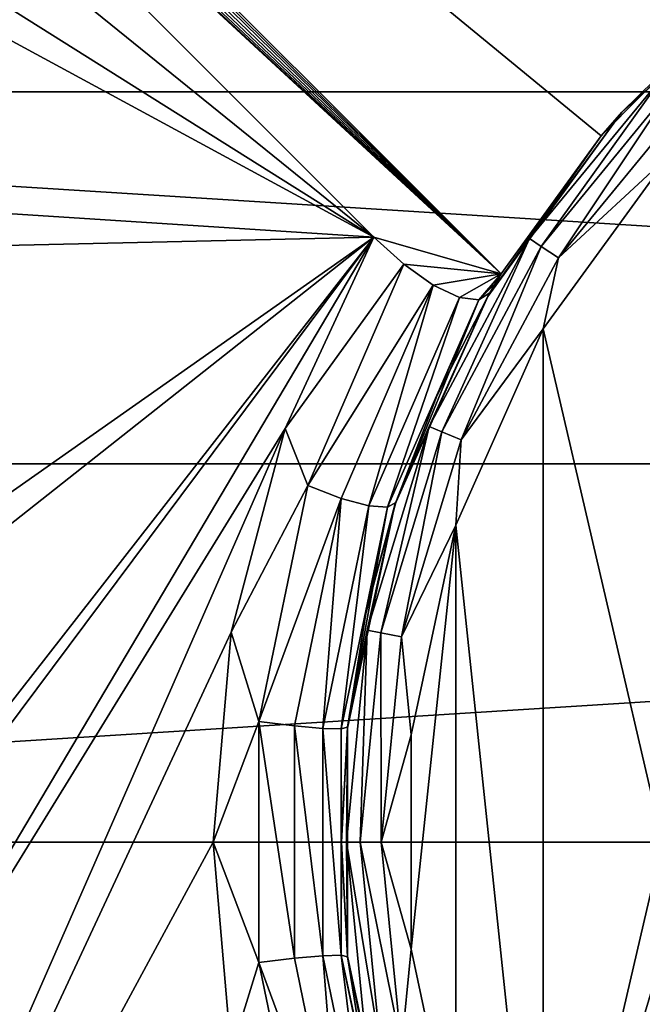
# Model space of a CAD drawing. Header units: millimetres. Extents: x -147 to 148, y -145 to 204.
# Tile 203 of 256: x -11 to -6.16, y -1.26 to 6.41. Entities that reach past the tile are written whole.
import ezdxf

# ---------------------------------------------------------------- set-up
doc = ezdxf.new("R2010")
doc.units = ezdxf.units.MM
doc.header["$LTSCALE"] = 26.699852
for name, color, linetype in [('1896', 7, 'CONTINUOUS'), ('1905', 7, 'CONTINUOUS'), ('389', 7, 'CONTINUOUS'), ('390', 7, 'CONTINUOUS'), ('391', 7, 'CONTINUOUS'), ('393', 7, 'CONTINUOUS'), ('551', 7, 'CONTINUOUS'), ('693', 7, 'CONTINUOUS'), ('708', 7, 'CONTINUOUS'), ('709', 7, 'CONTINUOUS')]:
    doc.layers.add(name, color=color, linetype=linetype)

msp = doc.modelspace()

# ---------------------------------------------------------------- linework, layer by layer
at = {"layer": '1896', "color": 7, "linetype": 'CONTINUOUS', "true_color": 0xd8d8d8}
for points in [[(-79.5299, -0.787, 26.9), (-5.1579, -20.0982, 26.9), (-79.5008, 0, 26.9), (-79.5299, -0.787, 26.9)], [(-9.9967, -18.1824, 26.9), (-11.1201, -17.5186, 26.9), (-79.5008, 0, 26.9), (-9.9967, -18.1824, 26.9)], [(-8.8325, -18.7759, 26.9), (-9.9967, -18.1824, 26.9), (-79.5008, 0, 26.9), (-8.8325, -18.7759, 26.9)], [(-7.6401, -19.2922, 26.9), (-8.8325, -18.7759, 26.9), (-79.5008, 0, 26.9), (-7.6401, -19.2922, 26.9)], [(-6.4131, -19.7334, 26.9), (-7.6401, -19.2922, 26.9), (-79.5008, 0, 26.9), (-6.4131, -19.7334, 26.9)], [(-5.1579, -20.0982, 26.9), (-6.4131, -19.7334, 26.9), (-79.5008, 0, 26.9), (-5.1579, -20.0982, 26.9)], [(-79.6171, -1.563, 26.9), (-5.1579, -20.0982, 26.9), (-79.5299, -0.787, 26.9), (-79.6171, -1.563, 26.9)]]:
    msp.add_3dface(points, dxfattribs=at)
at = {"layer": '1905', "color": 7, "linetype": 'CONTINUOUS', "true_color": 0xd8d8d8}
for points in [[(-81.3248, 5.9153, 25.9), (-81.7899, 6.5446, 25.9), (-6.51, 26.7183, 25.9), (-81.3248, 5.9153, 25.9)], [(-80.9082, 5.2513, 25.9), (-81.3248, 5.9153, 25.9), (-6.51, 26.7183, 25.9), (-80.9082, 5.2513, 25.9)], [(-80.5398, 4.554, 25.9), (-80.9082, 5.2513, 25.9), (-6.51, 26.7183, 25.9), (-80.5398, 4.554, 25.9)], [(-9.557, 25.7852, 25.9), (-80.5398, 4.554, 25.9), (-6.51, 26.7183, 25.9), (-9.557, 25.7852, 25.9)], [(-80.2255, 3.8351, 25.9), (-80.5398, 4.554, 25.9), (-9.557, 25.7852, 25.9), (-80.2255, 3.8351, 25.9)], [(-79.9676, 3.097, 25.9), (-80.2255, 3.8351, 25.9), (-9.557, 25.7852, 25.9), (-79.9676, 3.097, 25.9)], [(-79.7638, 2.3354, 25.9), (-79.9676, 3.097, 25.9), (-9.557, 25.7852, 25.9), (-79.7638, 2.3354, 25.9)], [(-79.6171, 1.563, 25.9), (-79.7638, 2.3354, 25.9), (-9.557, 25.7852, 25.9), (-79.6171, 1.563, 25.9)], [(-79.5299, 0.787, 25.9), (-79.6171, 1.563, 25.9), (-9.557, 25.7852, 25.9), (-79.5299, 0.787, 25.9)], [(-79.5008, 0, 25.9), (-79.5299, 0.787, 25.9), (-9.557, 25.7852, 25.9), (-79.5008, 0, 25.9)], [(-12.4677, 24.5108, 25.9), (-79.5008, 0, 25.9), (-9.557, 25.7852, 25.9), (-12.4677, 24.5108, 25.9)]]:
    msp.add_3dface(points, dxfattribs=at)
at = {"layer": '389', "color": 7, "linetype": 'CONTINUOUS', "true_color": 0xd8d8d8}
for points in [[(-21.8493, 8.6515, 95.05), (-22.7613, 5.8451, 95.05), (22.7613, 5.8452, 95.05), (-21.8493, 8.6515, 95.05)], [(21.8493, 8.6516, 95.05), (-21.8493, 8.6515, 95.05), (22.7613, 5.8452, 95.05), (21.8493, 8.6516, 95.05)], [(-22.7613, 5.8451, 95.05), (-23.3145, 2.9464, 95.05), (23.3145, 2.9465, 95.05), (-22.7613, 5.8451, 95.05)], [(22.7613, 5.8452, 95.05), (-22.7613, 5.8451, 95.05), (23.3145, 2.9465, 95.05), (22.7613, 5.8452, 95.05)], [(-23.3145, 2.9464, 95.05), (-23.5, 0, 95.05), (23.3145, 2.9465, 95.05), (-23.3145, 2.9464, 95.05)], [(23.3145, 2.9465, 95.05), (-23.5, 0, 95.05), (23.5, 0, 95.05), (23.3145, 2.9465, 95.05)], [(23.5, 0, 95.05), (-23.5, 0, 95.05), (-23.3145, -2.9465, 95.05), (23.5, 0, 95.05)], [(23.3145, -2.9464, 95.05), (23.5, 0, 95.05), (-23.3145, -2.9465, 95.05), (23.3145, -2.9464, 95.05)]]:
    msp.add_3dface(points, dxfattribs=at)
at = {"layer": '390', "color": 7, "linetype": 'CONTINUOUS', "true_color": 0xd8d8d8}
for points in [[(-8.2485, 4.713, 93.05), (-15.1915, 10.3333, 93.05), (-16.5114, 12.9759, 93.05), (-8.2485, 4.713, 93.05)], [(-14, 8.3333, 93.05), (-15.1915, 10.3333, 93.05), (-8.2485, 4.713, 93.05), (-14, 8.3333, 93.05)], [(-14, 7.8333, 93.05), (-14, 8.3333, 93.05), (-8.2485, 4.713, 93.05), (-14, 7.8333, 93.05)], [(-14, 5.0833, 93.05), (-14, 7.8333, 93.05), (-8.2485, 4.713, 93.05), (-14, 5.0833, 93.05)], [(-14, 4.5833, 93.05), (-14, 5.0833, 93.05), (-8.2485, 4.713, 93.05), (-14, 4.5833, 93.05)], [(-14, 0.6667, 93.05), (-14, 4.5833, 93.05), (-8.2485, 4.713, 93.05), (-14, 0.6667, 93.05)], [(-14, 0.1667, 93.05), (-14, 0.6667, 93.05), (-8.2485, 4.713, 93.05), (-14, 0.1667, 93.05)], [(-14, -2.6667, 93.05), (-14, 0.1667, 93.05), (-8.2485, 4.713, 93.05), (-14, -2.6667, 93.05)], [(-14, -3, 93.05), (-14, -2.6667, 93.05), (-8.2485, 4.713, 93.05), (-14, -3, 93.05)], [(-14, -5, 93.05), (-14, -3, 93.05), (-8.2485, 4.713, 93.05), (-14, -5, 93.05)], [(-8.937, 3.2218, 93.05), (-14, -5, 93.05), (-8.2485, 4.713, 93.05), (-8.937, 3.2218, 93.05)], [(-14, -8.3333, 93.05), (-14, -5, 93.05), (-8.937, 3.2218, 93.05), (-14, -8.3333, 93.05)], [(-9.3582, 1.6347, 93.05), (-14, -8.3333, 93.05), (-8.937, 3.2218, 93.05), (-9.3582, 1.6347, 93.05)], [(-9.4999, -0.0013, 93.05), (-14, -8.3333, 93.05), (-9.3582, 1.6347, 93.05), (-9.4999, -0.0013, 93.05)], [(-9.3578, -1.637, 93.05), (-14, -8.3333, 93.05), (-9.4999, -0.0013, 93.05), (-9.3578, -1.637, 93.05)]]:
    msp.add_3dface(points, dxfattribs=at)
at = {"layer": '391', "color": 7, "linetype": 'CONTINUOUS', "true_color": 0xd8d8d8}
for points in [[(-5.9465, 5.3513, 80.55), (-6, 0, 80.55), (-6.9295, 3.9974, 80.55), (-5.9465, 5.3513, 80.55)], [(-7.6092, 2.4696, 80.55), (-6.9295, 3.9974, 80.55), (-6.9296, -3.9973, 80.55), (-7.6092, 2.4696, 80.55)], [(-6.9295, 3.9974, 80.55), (-6, 0, 80.55), (-6.9296, -3.9973, 80.55), (-6.9295, 3.9974, 80.55)], [(-7.9563, 0.8351, 80.55), (-7.6092, 2.4696, 80.55), (-7.9563, -0.835, 80.55), (-7.9563, 0.8351, 80.55)], [(-7.9563, -0.835, 80.55), (-7.6092, 2.4696, 80.55), (-7.6092, -2.4695, 80.55), (-7.9563, -0.835, 80.55)], [(-7.6092, -2.4695, 80.55), (-7.6092, 2.4696, 80.55), (-6.9296, -3.9973, 80.55), (-7.6092, -2.4695, 80.55)], [(-6, 0, 80.55), (-5.956, -0.7237, 80.55), (-6.9296, -3.9973, 80.55), (-6, 0, 80.55)], [(-6.9296, -3.9973, 80.55), (-5.956, -0.7237, 80.55), (-5.9465, -5.3512, 80.55), (-6.9296, -3.9973, 80.55)]]:
    msp.add_3dface(points, dxfattribs=at)
at = {"layer": '393', "color": 7, "linetype": 'CONTINUOUS', "true_color": 0xd8d8d8}
for points in [[(-4.9962, 6.8766, 81.05), (-6.3167, 5.6876, 81.05), (-5.5434, 6.4437, 91.55), (-4.9962, 6.8766, 81.05)], [(-5.5434, 6.4437, 91.55), (-6.3167, 5.6876, 81.05), (-6.4791, 5.5019, 91.55), (-5.5434, 6.4437, 91.55)], [(-6.3167, 5.6876, 81.05), (-7.3612, 4.25, 81.05), (-6.4791, 5.5019, 91.55), (-6.3167, 5.6876, 81.05)], [(-6.4791, 5.5019, 91.55), (-7.3612, 4.25, 81.05), (-7.2559, 4.4274, 91.55), (-6.4791, 5.5019, 91.55)], [(-7.2559, 4.4274, 91.55), (-7.3612, 4.25, 81.05), (-7.3003, 4.3538, 91.8004), (-7.2559, 4.4274, 91.55)], [(-7.3003, 4.3538, 91.8004), (-7.3612, 4.25, 81.05), (-7.3439, 4.2798, 92.05), (-7.3003, 4.3538, 91.8004)], [(-7.3612, 4.25, 81.05), (-8.084, 2.6267, 81.05), (-7.7539, 3.4824, 92.05), (-7.3612, 4.25, 81.05)], [(-7.3439, 4.2798, 92.05), (-7.3612, 4.25, 81.05), (-7.7539, 3.4824, 92.05), (-7.3439, 4.2798, 92.05)], [(-7.7539, 3.4824, 92.05), (-8.084, 2.6267, 81.05), (-8.0776, 2.6463, 92.05), (-7.7539, 3.4824, 92.05)], [(-8.084, 2.6267, 81.05), (-8.4534, 0.8885, 81.05), (-8.3114, 1.7807, 92.05), (-8.084, 2.6267, 81.05)], [(-8.0776, 2.6463, 92.05), (-8.084, 2.6267, 81.05), (-8.3114, 1.7807, 92.05), (-8.0776, 2.6463, 92.05)], [(-8.3114, 1.7807, 92.05), (-8.4534, 0.8885, 81.05), (-8.4527, 0.8953, 92.05), (-8.3114, 1.7807, 92.05)], [(-8.4527, 0.8953, 92.05), (-8.4534, 0.8885, 81.05), (-8.5, 0, 92.05), (-8.4527, 0.8953, 92.05)], [(-8.4534, 0.8885, 81.05), (-8.4534, -0.8885, 81.05), (-8.5, 0, 92.05), (-8.4534, 0.8885, 81.05)], [(-8.5, 0, 92.05), (-8.4534, -0.8885, 81.05), (-8.4527, -0.8953, 92.05), (-8.5, 0, 92.05)], [(-8.4534, -0.8885, 81.05), (-8.084, -2.6267, 81.05), (-8.4527, -0.8953, 92.05), (-8.4534, -0.8885, 81.05)], [(-8.4527, -0.8953, 92.05), (-8.084, -2.6267, 81.05), (-8.3114, -1.7807, 92.05), (-8.4527, -0.8953, 92.05)]]:
    msp.add_3dface(points, dxfattribs=at)
at = {"layer": '551', "color": 7, "linetype": 'CONTINUOUS', "true_color": 0xd8d8d8}
for points in [[(-8.937, 3.2218, 93.05), (-8.2485, 4.713, 93.05), (-8.0142, 4.5017, 93.0013), (-8.937, 3.2218, 93.05)], [(-8.7619, 2.7785, 93.0013), (-8.937, 3.2218, 93.05), (-8.0142, 4.5017, 93.0013), (-8.7619, 2.7785, 93.0013)], [(-8.7619, 2.7785, 93.0013), (-8.0142, 4.5017, 93.0013), (-7.7849, 4.3393, 92.8592), (-8.7619, 2.7785, 93.0013)], [(-8.5011, 2.6773, 92.8594), (-8.7619, 2.7785, 93.0013), (-7.7849, 4.3393, 92.8592), (-8.5011, 2.6773, 92.8594)], [(-8.5011, 2.6773, 92.8594), (-7.7849, 4.3393, 92.8592), (-8.2872, 2.6188, 92.638), (-8.5011, 2.6773, 92.8594)], [(-8.2872, 2.6188, 92.638), (-7.7849, 4.3393, 92.8592), (-7.5823, 4.2427, 92.6344), (-8.2872, 2.6188, 92.638)], [(-8.2872, 2.6188, 92.638), (-7.5823, 4.2427, 92.6344), (-8.1413, 2.6083, 92.359), (-8.2872, 2.6188, 92.638)], [(-7.4308, 4.2236, 92.3534), (-8.1413, 2.6083, 92.359), (-7.5823, 4.2427, 92.6344), (-7.4308, 4.2236, 92.3534)], [(-8.0776, 2.6463, 92.05), (-8.1413, 2.6083, 92.359), (-7.4308, 4.2236, 92.3534), (-8.0776, 2.6463, 92.05)], [(-7.7539, 3.4824, 92.05), (-8.0776, 2.6463, 92.05), (-7.4308, 4.2236, 92.3534), (-7.7539, 3.4824, 92.05)], [(-7.3439, 4.2798, 92.05), (-7.7539, 3.4824, 92.05), (-7.4308, 4.2236, 92.3534), (-7.3439, 4.2798, 92.05)], [(-9.3582, 1.6347, 93.05), (-8.937, 3.2218, 93.05), (-8.7619, 2.7785, 93.0013), (-9.3582, 1.6347, 93.05)], [(-9.1438, 0.9393, 93.0013), (-9.3582, 1.6347, 93.05), (-8.7619, 2.7785, 93.0013), (-9.1438, 0.9393, 93.0013)], [(-9.1438, 0.9393, 93.0013), (-8.7619, 2.7785, 93.0013), (-8.5011, 2.6773, 92.8594), (-9.1438, 0.9393, 93.0013)], [(-8.8667, 0.9048, 92.8594), (-9.1438, 0.9393, 93.0013), (-8.5011, 2.6773, 92.8594), (-8.8667, 0.9048, 92.8594)], [(-8.8667, 0.9048, 92.8594), (-8.5011, 2.6773, 92.8594), (-8.646, 0.8851, 92.638), (-8.8667, 0.9048, 92.8594)], [(-8.646, 0.8851, 92.638), (-8.5011, 2.6773, 92.8594), (-8.2872, 2.6188, 92.638), (-8.646, 0.8851, 92.638)], [(-8.646, 0.8851, 92.638), (-8.2872, 2.6188, 92.638), (-8.5033, 0.8819, 92.359), (-8.646, 0.8851, 92.638)], [(-8.5033, 0.8819, 92.359), (-8.2872, 2.6188, 92.638), (-8.1413, 2.6083, 92.359), (-8.5033, 0.8819, 92.359)], [(-8.4527, 0.8953, 92.05), (-8.5033, 0.8819, 92.359), (-8.1413, 2.6083, 92.359), (-8.4527, 0.8953, 92.05)], [(-8.3114, 1.7807, 92.05), (-8.4527, 0.8953, 92.05), (-8.1413, 2.6083, 92.359), (-8.3114, 1.7807, 92.05)], [(-8.0776, 2.6463, 92.05), (-8.3114, 1.7807, 92.05), (-8.1413, 2.6083, 92.359), (-8.0776, 2.6463, 92.05)], [(-9.4999, -0.0013, 93.05), (-9.3582, 1.6347, 93.05), (-9.1438, 0.9393, 93.0013), (-9.4999, -0.0013, 93.05)], [(-9.1438, -0.9392, 93.0013), (-9.4999, -0.0013, 93.05), (-9.1438, 0.9393, 93.0013), (-9.1438, -0.9392, 93.0013)], [(-9.1438, -0.9392, 93.0013), (-9.1438, 0.9393, 93.0013), (-8.8667, -0.9049, 92.8594), (-9.1438, -0.9392, 93.0013)], [(-8.8667, -0.9049, 92.8594), (-9.1438, 0.9393, 93.0013), (-8.8667, 0.9048, 92.8594), (-8.8667, -0.9049, 92.8594)], [(-8.8667, -0.9049, 92.8594), (-8.8667, 0.9048, 92.8594), (-8.646, -0.8852, 92.638), (-8.8667, -0.9049, 92.8594)], [(-8.646, -0.8852, 92.638), (-8.8667, 0.9048, 92.8594), (-8.646, 0.8851, 92.638), (-8.646, -0.8852, 92.638)], [(-8.646, -0.8852, 92.638), (-8.646, 0.8851, 92.638), (-8.5033, -0.882, 92.359), (-8.646, -0.8852, 92.638)], [(-8.5033, -0.882, 92.359), (-8.646, 0.8851, 92.638), (-8.5033, 0.8819, 92.359), (-8.5033, -0.882, 92.359)], [(-8.4527, 0.8953, 92.05), (-8.5, 0, 92.05), (-8.5033, 0.8819, 92.359), (-8.4527, 0.8953, 92.05)], [(-8.5, 0, 92.05), (-8.5033, -0.882, 92.359), (-8.5033, 0.8819, 92.359), (-8.5, 0, 92.05)], [(-8.5, 0, 92.05), (-8.4527, -0.8953, 92.05), (-8.5033, -0.882, 92.359), (-8.5, 0, 92.05)], [(-9.3578, -1.637, 93.05), (-9.4999, -0.0013, 93.05), (-9.1438, -0.9392, 93.0013), (-9.3578, -1.637, 93.05)], [(-8.5011, -2.6774, 92.8594), (-9.1438, -0.9392, 93.0013), (-8.8667, -0.9049, 92.8594), (-8.5011, -2.6774, 92.8594)], [(-8.5011, -2.6774, 92.8594), (-8.8667, -0.9049, 92.8594), (-8.646, -0.8852, 92.638), (-8.5011, -2.6774, 92.8594)], [(-8.2872, -2.6189, 92.638), (-8.646, -0.8852, 92.638), (-8.5033, -0.882, 92.359), (-8.2872, -2.6189, 92.638)], [(-8.2872, -2.6189, 92.638), (-8.5011, -2.6774, 92.8594), (-8.646, -0.8852, 92.638), (-8.2872, -2.6189, 92.638)], [(-8.4527, -0.8953, 92.05), (-8.3114, -1.7807, 92.05), (-8.5033, -0.882, 92.359), (-8.4527, -0.8953, 92.05)], [(-8.3114, -1.7807, 92.05), (-8.1413, -2.6083, 92.359), (-8.5033, -0.882, 92.359), (-8.3114, -1.7807, 92.05)], [(-8.1413, -2.6083, 92.359), (-8.2872, -2.6189, 92.638), (-8.5033, -0.882, 92.359), (-8.1413, -2.6083, 92.359)], [(-8.7619, -2.7785, 93.0013), (-9.3578, -1.637, 93.05), (-9.1438, -0.9392, 93.0013), (-8.7619, -2.7785, 93.0013)], [(-8.7619, -2.7785, 93.0013), (-9.1438, -0.9392, 93.0013), (-8.5011, -2.6774, 92.8594), (-8.7619, -2.7785, 93.0013)]]:
    msp.add_3dface(points, dxfattribs=at)
at = {"layer": '693', "color": 7, "linetype": 'CONTINUOUS', "true_color": 0xd8d8d8}
for points in [[(-6.3167, 5.6876, 81.05), (-4.9962, 6.8766, 81.05), (-5.9835, 5.9835, 80.8587), (-6.3167, 5.6876, 81.05)], [(-6.3167, 5.6876, 81.05), (-5.9835, 5.9835, 80.8587), (-7.0358, 4.7012, 80.8587), (-6.3167, 5.6876, 81.05)], [(-5.9835, 5.9835, 80.8587), (-6.9456, 4.6409, 80.6963), (-7.0358, 4.7012, 80.8587), (-5.9835, 5.9835, 80.8587)], [(-5.9068, 5.9068, 80.6963), (-6.9456, 4.6409, 80.6963), (-5.9835, 5.9835, 80.8587), (-5.9068, 5.9068, 80.6963)], [(-5.9068, 5.9068, 80.6963), (-6.8105, 4.5507, 80.5879), (-6.9456, 4.6409, 80.6963), (-5.9068, 5.9068, 80.6963)], [(-5.7919, 5.7919, 80.5879), (-6.8105, 4.5507, 80.5879), (-5.9068, 5.9068, 80.6963), (-5.7919, 5.7919, 80.5879)], [(-5.7919, 5.7919, 80.5879), (-5.9465, 5.3513, 80.55), (-6.8105, 4.5507, 80.5879), (-5.7919, 5.7919, 80.5879)], [(-7.3612, 4.25, 81.05), (-6.3167, 5.6876, 81.05), (-7.0358, 4.7012, 80.8587), (-7.3612, 4.25, 81.05)], [(-5.9465, 5.3513, 80.55), (-6.9295, 3.9974, 80.55), (-6.8105, 4.5507, 80.5879), (-5.9465, 5.3513, 80.55)], [(-7.3612, 4.25, 81.05), (-7.0358, 4.7012, 80.8587), (-7.8178, 3.2382, 80.8587), (-7.3612, 4.25, 81.05)], [(-7.0358, 4.7012, 80.8587), (-7.7175, 3.1967, 80.6963), (-7.8178, 3.2382, 80.8587), (-7.0358, 4.7012, 80.8587)], [(-6.9456, 4.6409, 80.6963), (-7.7175, 3.1967, 80.6963), (-7.0358, 4.7012, 80.8587), (-6.9456, 4.6409, 80.6963)], [(-6.9456, 4.6409, 80.6963), (-7.5675, 3.1346, 80.5879), (-7.7175, 3.1967, 80.6963), (-6.9456, 4.6409, 80.6963)], [(-6.8105, 4.5507, 80.5879), (-7.5675, 3.1346, 80.5879), (-6.9456, 4.6409, 80.6963), (-6.8105, 4.5507, 80.5879)], [(-6.8105, 4.5507, 80.5879), (-6.9295, 3.9974, 80.55), (-7.5675, 3.1346, 80.5879), (-6.8105, 4.5507, 80.5879)], [(-8.084, 2.6267, 81.05), (-7.3612, 4.25, 81.05), (-7.8178, 3.2382, 80.8587), (-8.084, 2.6267, 81.05)], [(-6.9295, 3.9974, 80.55), (-7.6092, 2.4696, 80.55), (-7.5675, 3.1346, 80.5879), (-6.9295, 3.9974, 80.55)], [(-8.084, 2.6267, 81.05), (-7.8178, 3.2382, 80.8587), (-8.2993, 1.6508, 80.8587), (-8.084, 2.6267, 81.05)], [(-7.8178, 3.2382, 80.8587), (-8.1929, 1.6297, 80.6963), (-8.2993, 1.6508, 80.8587), (-7.8178, 3.2382, 80.8587)], [(-7.7175, 3.1967, 80.6963), (-8.1929, 1.6297, 80.6963), (-7.8178, 3.2382, 80.8587), (-7.7175, 3.1967, 80.6963)], [(-7.7175, 3.1967, 80.6963), (-8.0336, 1.598, 80.5879), (-8.1929, 1.6297, 80.6963), (-7.7175, 3.1967, 80.6963)], [(-7.5675, 3.1346, 80.5879), (-8.0336, 1.598, 80.5879), (-7.7175, 3.1967, 80.6963), (-7.5675, 3.1346, 80.5879)], [(-7.5675, 3.1346, 80.5879), (-7.6092, 2.4696, 80.55), (-8.0336, 1.598, 80.5879), (-7.5675, 3.1346, 80.5879)], [(-8.4534, 0.8885, 81.05), (-8.084, 2.6267, 81.05), (-8.2993, 1.6508, 80.8587), (-8.4534, 0.8885, 81.05)], [(-7.6092, 2.4696, 80.55), (-7.9563, 0.8351, 80.55), (-8.0336, 1.598, 80.5879), (-7.6092, 2.4696, 80.55)], [(-8.4534, 0.8885, 81.05), (-8.2993, 1.6508, 80.8587), (-8.4619, 0, 80.8587), (-8.4534, 0.8885, 81.05)], [(-8.2993, 1.6508, 80.8587), (-8.3534, 0, 80.6963), (-8.4619, 0, 80.8587), (-8.2993, 1.6508, 80.8587)], [(-8.1929, 1.6297, 80.6963), (-8.3534, 0, 80.6963), (-8.2993, 1.6508, 80.8587), (-8.1929, 1.6297, 80.6963)], [(-8.1929, 1.6297, 80.6963), (-8.191, 0, 80.5879), (-8.3534, 0, 80.6963), (-8.1929, 1.6297, 80.6963)], [(-8.0336, 1.598, 80.5879), (-8.191, 0, 80.5879), (-8.1929, 1.6297, 80.6963), (-8.0336, 1.598, 80.5879)], [(-8.0336, 1.598, 80.5879), (-7.9563, 0.8351, 80.55), (-8.191, 0, 80.5879), (-8.0336, 1.598, 80.5879)], [(-8.4534, -0.8885, 81.05), (-8.4534, 0.8885, 81.05), (-8.4619, 0, 80.8587), (-8.4534, -0.8885, 81.05)], [(-7.9563, 0.8351, 80.55), (-7.9563, -0.835, 80.55), (-8.191, 0, 80.5879), (-7.9563, 0.8351, 80.55)], [(-8.4534, -0.8885, 81.05), (-8.4619, 0, 80.8587), (-8.2993, -1.6508, 80.8587), (-8.4534, -0.8885, 81.05)], [(-8.3534, 0, 80.6963), (-8.1929, -1.6297, 80.6963), (-8.4619, 0, 80.8587), (-8.3534, 0, 80.6963)], [(-8.4619, 0, 80.8587), (-8.1929, -1.6297, 80.6963), (-8.2993, -1.6508, 80.8587), (-8.4619, 0, 80.8587)], [(-8.191, 0, 80.5879), (-8.0336, -1.598, 80.5879), (-8.3534, 0, 80.6963), (-8.191, 0, 80.5879)], [(-8.3534, 0, 80.6963), (-8.0336, -1.598, 80.5879), (-8.1929, -1.6297, 80.6963), (-8.3534, 0, 80.6963)], [(-8.191, 0, 80.5879), (-7.9563, -0.835, 80.55), (-8.0336, -1.598, 80.5879), (-8.191, 0, 80.5879)], [(-7.9563, -0.835, 80.55), (-7.6092, -2.4695, 80.55), (-8.0336, -1.598, 80.5879), (-7.9563, -0.835, 80.55)], [(-8.084, -2.6267, 81.05), (-8.4534, -0.8885, 81.05), (-8.2993, -1.6508, 80.8587), (-8.084, -2.6267, 81.05)]]:
    msp.add_3dface(points, dxfattribs=at)
at = {"layer": '708', "color": 7, "linetype": 'CONTINUOUS', "true_color": 0xd8d8d8}
for points in [[(-16.9061, 14.0777, 91.55), (-5.5434, 6.4437, 91.55), (-6.4791, 5.5019, 91.55), (-16.9061, 14.0777, 91.55)], [(-16.9061, 14.0777, 91.55), (-6.4791, 5.5019, 91.55), (-7.2559, 4.4274, 91.55), (-16.9061, 14.0777, 91.55)]]:
    msp.add_3dface(points, dxfattribs=at)
at = {"layer": '709', "color": 7, "linetype": 'CONTINUOUS', "true_color": 0xd8d8d8}
for points in [[(-16.9596, 14.0133, 91.8001), (-16.9061, 14.0777, 91.55), (-7.2559, 4.4274, 91.55), (-16.9596, 14.0133, 91.8001)], [(-17.0128, 13.9487, 92.05), (-16.9596, 14.0133, 91.8001), (-7.2559, 4.4274, 91.55), (-17.0128, 13.9487, 92.05)], [(-17.0128, 13.9487, 92.05), (-7.2559, 4.4274, 91.55), (-17.0434, 13.8337, 92.3589), (-17.0128, 13.9487, 92.05)], [(-17.0434, 13.8337, 92.3589), (-7.2559, 4.4274, 91.55), (-17.001, 13.6597, 92.6382), (-17.0434, 13.8337, 92.3589)], [(-17.001, 13.6597, 92.6382), (-7.2559, 4.4274, 91.55), (-16.8899, 13.4443, 92.8592), (-17.001, 13.6597, 92.6382)], [(-16.8899, 13.4443, 92.8592), (-7.2559, 4.4274, 91.55), (-16.7206, 13.208, 93.0013), (-16.8899, 13.4443, 92.8592)], [(-7.2559, 4.4274, 91.55), (-16.5114, 12.9759, 93.05), (-16.7206, 13.208, 93.0013), (-7.2559, 4.4274, 91.55)], [(-8.2485, 4.713, 93.05), (-16.5114, 12.9759, 93.05), (-7.2559, 4.4274, 91.55), (-8.2485, 4.713, 93.05)], [(-8.2485, 4.713, 93.05), (-7.2559, 4.4274, 91.55), (-8.0142, 4.5017, 93.0013), (-8.2485, 4.713, 93.05)], [(-8.0142, 4.5017, 93.0013), (-7.2559, 4.4274, 91.55), (-7.7849, 4.3393, 92.8592), (-8.0142, 4.5017, 93.0013)], [(-7.7849, 4.3393, 92.8592), (-7.2559, 4.4274, 91.55), (-7.5823, 4.2427, 92.6344), (-7.7849, 4.3393, 92.8592)], [(-7.2559, 4.4274, 91.55), (-7.4308, 4.2236, 92.3534), (-7.5823, 4.2427, 92.6344), (-7.2559, 4.4274, 91.55)], [(-7.2559, 4.4274, 91.55), (-7.3003, 4.3538, 91.8004), (-7.4308, 4.2236, 92.3534), (-7.2559, 4.4274, 91.55)], [(-7.3003, 4.3538, 91.8004), (-7.3439, 4.2798, 92.05), (-7.4308, 4.2236, 92.3534), (-7.3003, 4.3538, 91.8004)]]:
    msp.add_3dface(points, dxfattribs=at)

doc.saveas('drawing.dxf')
